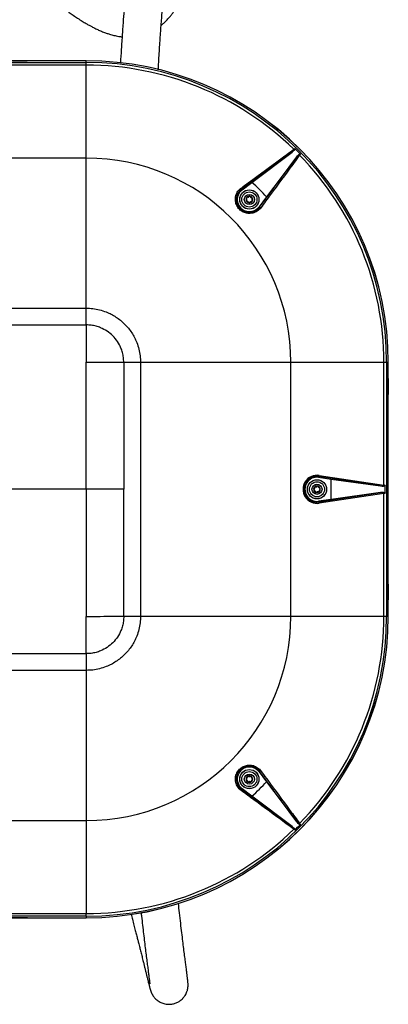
# Model space of a CAD drawing. Header units: millimetres. Extents: x 1141 to 9683, y 1625 to 6203.
# Tile 52 of 118: x 3850 to 4155, y 4962 to 5777. Entities that reach past the tile are written whole.
import ezdxf

# ---------------------------------------------------------------- set-up
doc = ezdxf.new("R2010")
doc.units = ezdxf.units.MM
doc.header["$LTSCALE"] = 25

msp = doc.modelspace()

# ---------------------------------------------------------------- linework, layer by layer
at = {"color": 7, "linetype": 'Continuous', "lineweight": 25}
for p, q in [((3905.31, 5742.65), (3545.31, 5742.65)), ((3545.31, 5741.31), (3905.31, 5741.31)), ((3844.31, 5742.69), (3856.32, 5742.69)), ((3856.32, 5742.65), (3856.32, 5742.69)), ((3856.32, 5742.69), (3856.33, 5742.66)), ((3878.79, 5742.69), (3856.32, 5742.69)), ((3856.33, 5742.66), (3856.33, 5742.65)), ((3878.78, 5742.66), (3856.33, 5742.66)), ((3878.79, 5742.69), (3878.78, 5742.66)), ((3878.78, 5742.65), (3878.78, 5742.66)), ((3878.79, 5742.69), (3878.79, 5742.65)), ((3891.83, 5742.69), (3878.79, 5742.69)), ((3891.83, 5742.65), (3891.83, 5742.69)), ((3891.84, 5742.66), (3891.83, 5742.69)), ((3891.84, 5742.69), (3891.83, 5742.69)), ((3891.84, 5742.66), (3891.84, 5742.69)), ((3905.31, 5742.69), (3891.84, 5742.69)), ((3891.84, 5742.66), (3891.84, 5742.65)), ((3905.31, 5742.66), (3891.84, 5742.66)), ((3891.84, 5742.66), (3891.84, 5742.66)), ((3905.31, 5742.66), (3905.31, 5742.69)), ((3905.31, 5742.66), (3905.31, 5742.65)), ((3905.31, 5741.31), (3905.31, 5742.65)), ((3905.31, 5739.1), (3905.31, 5741.31)), ((3905.31, 5739.1), (3728.69, 5739.1)), ((3905.31, 5662.24), (3905.31, 5739.1)), ((4075.17, 5667.09), (4033.54, 5636.43)), ((4042.1, 5642.17), (4075.17, 5667.09)), ((3905.31, 5662.24), (3545.31, 5662.24)), ((4048.39, 5621.58), (4079.05, 5663.22)), ((4079.05, 5663.22), (4054.12, 5630.14)), ((4033.54, 5636.43), (4033.9, 5635.95)), ((4033.9, 5635.95), (4042.1, 5642.17)), ((4054.12, 5630.14), (4047.91, 5621.94)), ((4048.39, 5621.58), (4047.91, 5621.94)), ((3545.31, 5538.1), (3905.31, 5538.1)), ((3905.31, 5524.27), (3905.31, 5538.1)), ((3725.31, 5524.27), (3905.31, 5524.27)), ((3936.23, 5493.35), (3936.23, 5388.35)), ((3936.23, 5493.35), (3950.06, 5493.35)), ((3950.06, 5493.35), (3950.06, 5283.35)), ((4074.2, 5283.35), (4074.2, 5493.35)), ((4074.2, 5493.35), (4151.06, 5493.35)), ((4151.06, 5391.73), (4151.06, 5493.35)), ((4151.06, 5493.35), (4153.27, 5493.35)), ((4153.27, 5493.35), (4153.27, 5283.35)), ((4153.27, 5493.35), (4154.61, 5493.35)), ((4154.61, 5283.35), (4154.61, 5493.35)), ((4154.62, 5493.35), (4154.61, 5493.35)), ((4154.62, 5479.88), (4154.62, 5493.35)), ((4154.62, 5493.35), (4154.64, 5493.35)), ((4154.64, 5479.88), (4154.64, 5493.35)), ((4154.61, 5479.88), (4154.62, 5479.88)), ((4154.64, 5479.88), (4154.61, 5479.88)), ((4154.62, 5479.88), (4154.62, 5479.88)), ((4154.64, 5479.88), (4154.62, 5479.88)), ((4154.62, 5479.88), (4154.64, 5479.88)), ((4154.64, 5479.88), (4154.64, 5479.88)), ((4154.64, 5479.88), (4154.64, 5466.83)), ((4154.61, 5466.83), (4154.64, 5466.83)), ((4154.62, 5466.82), (4154.61, 5466.82)), ((4154.62, 5466.82), (4154.64, 5466.83)), ((4154.62, 5394.88), (4154.62, 5466.82)), ((4154.64, 5394.88), (4154.64, 5466.83)), ((4097.23, 5398.86), (4097.15, 5398.26)), ((4097.15, 5398.26), (4107.44, 5396.84)), ((4148.31, 5391.1), (4097.23, 5398.86)), ((4097.63, 5399.84), (4151.06, 5391.73)), ((4107.44, 5396.84), (4148.31, 5391.1)), ((4107.44, 5379.86), (4107.44, 5396.84)), ((4152.07, 5385.08), (4152.07, 5391.62)), ((4154.61, 5394.88), (4154.62, 5394.88)), ((4154.64, 5394.88), (4154.61, 5394.88)), ((4154.64, 5394.88), (4154.62, 5394.88)), ((4154.64, 5381.83), (4154.64, 5394.88)), ((3936.23, 5283.35), (3936.23, 5388.35)), ((4097.23, 5377.85), (4148.31, 5385.61)), ((4151.06, 5384.97), (4097.63, 5376.86)), ((4148.31, 5385.61), (4107.44, 5379.86)), ((4151.06, 5283.35), (4151.06, 5384.97)), ((4154.61, 5381.83), (4154.64, 5381.83)), ((4154.62, 5381.82), (4154.61, 5381.82)), ((4154.62, 5381.82), (4154.64, 5381.83)), ((4154.62, 5309.88), (4154.62, 5381.82)), ((4154.64, 5309.88), (4154.64, 5381.83)), ((4107.44, 5379.86), (4097.15, 5378.45)), ((4097.23, 5377.85), (4097.15, 5378.45)), ((4154.61, 5309.88), (4154.62, 5309.88)), ((4154.64, 5309.88), (4154.61, 5309.88)), ((4154.64, 5309.88), (4154.62, 5309.88)), ((4154.64, 5309.88), (4154.64, 5296.83)), ((4154.61, 5296.83), (4154.64, 5296.83)), ((4154.62, 5296.82), (4154.61, 5296.82)), ((4154.62, 5296.82), (4154.64, 5296.83)), ((4154.62, 5296.82), (4154.62, 5296.82)), ((4154.62, 5283.35), (4154.62, 5296.82)), ((4154.62, 5296.82), (4154.64, 5296.82)), ((4154.64, 5296.82), (4154.64, 5296.83)), ((4154.64, 5283.35), (4154.64, 5296.82)), ((3936.23, 5283.35), (3950.06, 5283.35)), ((4074.2, 5283.35), (4151.06, 5283.35)), ((4151.06, 5283.35), (4153.27, 5283.35)), ((4153.27, 5283.35), (4154.61, 5283.35)), ((4154.62, 5283.35), (4154.61, 5283.35)), ((4154.62, 5283.35), (4154.64, 5283.35)), ((3725.31, 5252.44), (3905.31, 5252.44)), ((3905.31, 5252.44), (3905.31, 5238.6)), ((3905.31, 5238.6), (3725.31, 5238.6)), ((4048.39, 5155.13), (4047.91, 5154.76)), ((4047.91, 5154.76), (4054.12, 5146.57)), ((4079.05, 5113.49), (4048.39, 5155.13)), ((4054.12, 5146.57), (4079.05, 5113.49)), ((4033.54, 5140.28), (4033.9, 5140.75)), ((4033.54, 5140.28), (4075.17, 5109.61)), ((4042.1, 5134.54), (4033.9, 5140.75)), ((4075.17, 5109.61), (4042.1, 5134.54)), ((3725.31, 5114.46), (3905.31, 5114.46)), ((3905.31, 5114.46), (3905.31, 5037.6)), ((3545.31, 5034.05), (3905.31, 5034.05)), ((3905.31, 5035.39), (3725.31, 5035.39)), ((3728.69, 5037.6), (3905.31, 5037.6)), ((3856.83, 5034.02), (3843.79, 5034.02)), ((3856.83, 5034.02), (3856.84, 5034.05)), ((3856.83, 5034.02), (3856.83, 5034.05)), ((3856.83, 5034.02), (3878.79, 5034.02)), ((3856.84, 5034.05), (3878.78, 5034.05)), ((3856.84, 5034.05), (3856.84, 5034.05)), ((3878.78, 5034.05), (3878.79, 5034.02)), ((3878.78, 5034.05), (3878.78, 5034.05)), ((3878.79, 5034.05), (3878.79, 5034.02)), ((3878.79, 5034.02), (3891.83, 5034.02)), ((3891.83, 5034.02), (3891.83, 5034.05)), ((3891.83, 5034.02), (3891.84, 5034.04)), ((3891.83, 5034.02), (3891.84, 5034.02)), ((3891.84, 5034.05), (3891.84, 5034.05)), ((3891.84, 5034.04), (3891.84, 5034.05)), ((3891.84, 5034.05), (3905.31, 5034.05)), ((3891.84, 5034.04), (3891.84, 5034.02)), ((3891.84, 5034.02), (3905.31, 5034.02)), ((3905.31, 5035.39), (3905.31, 5037.6)), ((3905.31, 5035.39), (3905.31, 5034.05)), ((3905.31, 5034.05), (3905.31, 5034.02)), ((3905.31, 5034.05), (3905.31, 5034.05))]:
    msp.add_line(p, q, dxfattribs=at)
for centre, radius in [((4039.94, 5627.98), 7.94), ((4039.94, 5627.98), 7.89), ((4039.94, 5627.98), 6.25), ((4039.94, 5627.98), 4.17), ((4095.78, 5388.35), 7.94), ((4095.78, 5388.35), 7.89), ((4095.78, 5388.35), 6.25), ((4095.78, 5388.35), 4.17), ((4039.94, 5148.72), 7.94), ((4039.94, 5148.72), 7.89), ((4039.94, 5148.72), 6.25), ((4039.94, 5148.72), 4.17)]:
    msp.add_circle(centre, radius, dxfattribs=at)
for centre, radius, start, end in [((3905.31, 5493.35), 249.33, 0, 90), ((3905.31, 5493.35), 249.31, 0, 90), ((3905.31, 5493.35), 249.3, 0, 90), ((3905.31, 5493.35), 247.96, 0, 90), ((3905.31, 5493.35), 245.75, 45.78685, 90), ((4074.63, 5667.85), 2.63, 19.44393, 38.60691), ((3905.31, 5493.35), 246.76, 44.24094, 45.75906), ((3905.31, 5493.35), 168.89, 0, 90), ((4079.81, 5662.67), 2.63, 51.39309, 70.55607), ((3905.31, 5493.35), 245.75, 0, 44.21315), ((4039.94, 5627.98), 10, 127.16926, 322.83074), ((4032.16, 5636.42), 1.38, 0.39324, 46.52371), ((3905.31, 5493.35), 202.13, 42.58833, 47.41167), ((4039.94, 5627.98), 2.76, 143.31178, 203.31178), ((4039.94, 5627.98), 2.76, 203.31178, 263.31178), ((4039.94, 5627.98), 2.76, 83.31178, 143.31178), ((4039.94, 5627.98), 2.76, 263.31178, 323.31178), ((4039.94, 5627.98), 2.76, 23.31178, 83.31178), ((4039.94, 5627.98), 2.76, 323.31178, 23.31178), ((4048.38, 5620.2), 1.38, 43.47629, 89.60676), ((4095.78, 5388.35), 10, 82.16926, 277.83074), ((4096.28, 5399.81), 1.35, 314.84519, 1.40957), ((4095.78, 5388.35), 2.76, 130.86263, 190.86263), ((4095.78, 5388.35), 2.76, 70.86263, 130.86263), ((4095.78, 5388.35), 2.76, 10.86263, 70.86263), ((4148.46, 5392.02), 2.62, 334.38139, 353.56054), ((4095.78, 5388.35), 2.76, 190.86263, 250.86263), ((4095.78, 5388.35), 2.76, 250.86263, 310.86263), ((4095.78, 5388.35), 2.76, 310.86263, 10.86263), ((4148.46, 5384.68), 2.62, 6.43946, 25.61861), ((4096.28, 5376.89), 1.35, 358.59043, 45.15481), ((3905.31, 5283.35), 168.89, 270, 0), ((3905.31, 5283.35), 247.96, 270, 0), ((3905.31, 5283.35), 249.3, 270, 0), ((3905.31, 5283.35), 249.31, 270, 0), ((3905.31, 5283.35), 249.33, 270, 0), ((3905.31, 5283.35), 245.75, 315.78685, 0), ((4039.94, 5148.72), 10, 37.16926, 232.83074), ((4048.38, 5156.5), 1.38, 270.39324, 316.52371), ((4039.94, 5148.72), 2.76, 120, 180), ((4039.94, 5148.72), 2.76, 180, 240), ((4039.94, 5148.72), 2.76, 60, 120), ((4039.94, 5148.72), 2.76, 240, 300), ((4039.94, 5148.72), 2.76, 0, 60), ((4039.94, 5148.72), 2.76, 300, 0), ((3905.31, 5283.35), 202.13, 312.58833, 317.41167), ((4032.16, 5140.29), 1.38, 313.47629, 359.60676), ((3905.31, 5283.35), 245.75, 270, 314.21315), ((4074.63, 5108.85), 2.63, 321.39309, 340.55607), ((3905.31, 5283.35), 246.76, 314.24094, 315.75906), ((4079.81, 5114.04), 2.63, 289.44393, 308.60691)]:
    msp.add_arc(centre, radius, start, end, dxfattribs=at)
for centre, major_axis, ratio, start_param, end_param in [((4095.88, 5388.35), (11.62, 0), 0.9999, 1.420094, 4.863091), ((4148.23, 5392.12), (4.85, -0.73), 0.203695, 4.757938, 5.304151), ((4150.28, 5391.7), (3, -0.28), 0.034973, 0.933232, 1.309852), ((4148.23, 5384.58), (4.85, 0.73), 0.203695, 0.979034, 1.525248), ((4150.28, 5385), (3, 0.28), 0.034973, 4.973333, 5.349953)]:
    msp.add_ellipse(centre, major_axis=major_axis, ratio=ratio, start_param=start_param, end_param=end_param, dxfattribs=at)
for points, knots in [([(3597.83, 6157.23), (3597.88, 6157.18), (3598.84, 6155.95), (3600.96, 6153.12), (3604.11, 6148.88), (3607.37, 6144.39), (3610.55, 6139.97), (3613.78, 6135.44), (3617.16, 6130.65), (3621, 6125.17), (3624.9, 6119.58), (3628.78, 6113.99), (3632.55, 6108.54), (3636.63, 6102.63), (3641.03, 6096.25), (3645.74, 6089.41), (3650.61, 6082.31), (3655.57, 6075.1), (3660.36, 6068.13), (3664.87, 6061.58), (3668.89, 6055.75), (3672.39, 6050.67), (3675.29, 6046.47), (3677.6, 6043.13), (3679.39, 6040.55), (3680.95, 6038.31), (3682.49, 6036.08), (3684.2, 6033.61), (3686.09, 6030.89), (3688.82, 6026.97), (3692.54, 6021.64), (3697.39, 6014.69), (3702.81, 6006.97), (3708.8, 5998.47), (3715.36, 5989.21), (3722.55, 5979.15), (3730.33, 5968.32), (3738.68, 5956.81), (3747.58, 5944.67), (3756.95, 5932.06), (3766.77, 5919.03), (3777.01, 5905.66), (3787.71, 5891.96), (3796.72, 5880.7), (3803.75, 5872.08), (3808.47, 5866.36), (3812.72, 5861.28), (3816.43, 5856.9), (3819.59, 5853.21), (3822.27, 5850.1), (3825.27, 5846.65), (3829.02, 5842.39), (3833.87, 5836.97), (3839.3, 5831.01), (3845.12, 5824.79), (3851.12, 5818.55), (3857.23, 5812.39), (3863.43, 5806.37), (3869.56, 5800.65), (3875.38, 5795.46), (3880.38, 5791.21), (3884.56, 5787.82), (3888.03, 5785.11), (3891.33, 5782.63), (3894.68, 5780.22), (3898.21, 5777.8), (3901.75, 5775.52), (3904.87, 5773.63), (3907.51, 5772.13), (3909.92, 5770.82), (3912.58, 5769.46), (3915.58, 5768.06), (3918.69, 5766.74), (3921.69, 5765.61), (3924.77, 5764.59), (3928.2, 5763.65), (3931.69, 5762.88), (3933.93, 5762.64), (3934.85, 5762.54)], [0, 0, 0, 0, 0.000848, 0.019027, 0.036365, 0.052882, 0.068778, 0.082233, 0.096945, 0.112918, 0.13016, 0.143502, 0.157524, 0.172232, 0.187631, 0.203726, 0.220415, 0.236193, 0.251927, 0.265955, 0.27827, 0.288865, 0.297737, 0.304304, 0.309442, 0.313543, 0.318023, 0.32301, 0.3285, 0.334466, 0.346629, 0.360375, 0.375701, 0.39214, 0.410062, 0.429453, 0.450256, 0.472268, 0.49544, 0.519739, 0.544608, 0.570485, 0.597332, 0.625111, 0.637863, 0.649801, 0.660369, 0.669581, 0.677449, 0.683982, 0.68963, 0.699925, 0.712058, 0.726008, 0.740885, 0.756166, 0.771868, 0.788011, 0.80461, 0.820559, 0.835125, 0.845779, 0.855539, 0.864582, 0.87417, 0.884559, 0.895589, 0.90574, 0.912848, 0.919834, 0.927972, 0.93733, 0.947675, 0.957368, 0.966104, 0.977574, 0.990792, 1, 1, 1, 1]), ([(3967.1, 5771.91), (3967.14, 5771.95), (3967.56, 5772.28), (3968.3, 5772.93), (3969.46, 5773.97), (3970.7, 5775.16), (3972.06, 5776.56), (3973.43, 5778.08), (3974.85, 5779.76), (3976.31, 5781.63), (3977.79, 5783.66), (3979.18, 5785.72), (3980.42, 5787.68), (3981.87, 5790.12), (3983.49, 5793.04), (3985.28, 5796.6), (3986.93, 5800.19), (3988.47, 5803.81), (3990.44, 5808.82), (3992.65, 5815.11), (3994.99, 5822.66), (3997.03, 5830.06), (3998.61, 5836.33), (3999.82, 5841.5), (4000.76, 5845.64), (4001.66, 5849.79), (4002.55, 5854.04), (4003.46, 5858.49), (4004.37, 5863.13), (4005.32, 5868.07), (4006.28, 5873.31), (4007.25, 5878.83), (4008.19, 5884.46), (4009.1, 5890.19), (4010.31, 5898.35), (4011.63, 5908.48), (4012.86, 5919.97), (4013.69, 5930.49), (4014.07, 5938.06), (4014.21, 5943.24), (4014.25, 5946.37), (4014.26, 5949.3), (4014.22, 5951.98), (4014.15, 5954.43), (4014.06, 5956.62), (4013.95, 5958.58), (4013.83, 5960.33), (4013.7, 5961.93), (4013.56, 5963.37), (4013.4, 5964.82), (4013.21, 5966.33), (4012.97, 5967.96), (4012.69, 5969.64), (4012.38, 5971.23), (4012.04, 5972.77), (4011.64, 5974.33), (4011.16, 5976.01), (4010.62, 5977.59), (4010.07, 5979.02), (4009.53, 5980.24), (4008.95, 5981.42), (4008.33, 5982.55), (4007.67, 5983.61), (4007.04, 5984.51), (4006.47, 5985.26), (4005.94, 5985.9), (4005.3, 5986.63), (4004.47, 5987.46), (4003.46, 5988.37), (4002.25, 5989.3), (4000.92, 5990.16), (3999.63, 5990.84), (3998.47, 5991.36), (3997.48, 5991.73), (3996.68, 5991.97), (3995.97, 5992.16), (3995.24, 5992.33), (3994.35, 5992.5), (3993.26, 5992.64), (3992, 5992.71), (3990.59, 5992.7), (3989.07, 5992.56), (3987.68, 5992.31), (3986.39, 5991.99), (3985.21, 5991.6), (3984.2, 5991.21), (3983.38, 5990.84), (3982.74, 5990.51), (3982.25, 5990.25), (3981.8, 5989.99), (3981.17, 5989.61), (3980.35, 5989.07), (3979.38, 5988.35), (3978.4, 5987.54), (3977.46, 5986.67), (3976.57, 5985.76), (3975.5, 5984.57), (3974.36, 5983.14), (3973.14, 5981.41), (3972.02, 5979.63), (3970.92, 5977.71), (3969.85, 5975.67), (3968.75, 5973.37), (3967.68, 5970.96), (3966.65, 5968.45), (3965.71, 5965.99), (3964.81, 5963.49), (3963.91, 5960.88), (3962.93, 5957.88), (3961.88, 5954.47), (3960.75, 5950.57), (3959.54, 5946.16), (3958.26, 5941.17), (3956.9, 5935.53), (3955.47, 5929.2), (3954.15, 5922.94), (3952.96, 5916.95), (3951.92, 5911.45), (3950.87, 5905.67), (3949.86, 5899.78), (3948.91, 5894), (3948.03, 5888.45), (3947.23, 5883.18), (3946.51, 5878.22), (3945.84, 5873.53), (3945.24, 5869.15), (3944.7, 5865.09), (3944.22, 5861.37), (3943.8, 5858.03), (3943.47, 5855.36), (3943.21, 5853.3), (3943.03, 5851.79), (3942.87, 5850.46), (3942.73, 5849.29), (3942.61, 5848.25), (3942.48, 5847.14), (3942.3, 5845.55), (3942.03, 5843.24), (3941.67, 5840.08), (3941.24, 5836.18), (3940.64, 5830.58), (3939.9, 5823.35), (3939.04, 5814.58), (3938.2, 5805.5), (3937.39, 5796.18), (3936.61, 5786.61), (3935.81, 5776.17), (3934.99, 5764.75), (3934.2, 5752.82), (3933.71, 5744.68), (3933.49, 5740.88)], [0, 0, 0, 0, 0.0002368, 0.0020869, 0.003981, 0.0065286, 0.0091638, 0.0121354, 0.0151715, 0.0185775, 0.022324, 0.0259509, 0.0293158, 0.0324112, 0.0383596, 0.0442915, 0.0503133, 0.0563163, 0.0622155, 0.0749675, 0.0873418, 0.0995241, 0.1114713, 0.118606, 0.1256318, 0.1327129, 0.1402241, 0.1481809, 0.1565886, 0.1654512, 0.17573, 0.1865684, 0.1979707, 0.2099408, 0.2224805, 0.251015, 0.279493, 0.3078607, 0.336067, 0.3465462, 0.356962, 0.3669662, 0.3764608, 0.3854442, 0.3939149, 0.4014313, 0.4084909, 0.4150935, 0.4212392, 0.4269283, 0.4338736, 0.4411836, 0.4488587, 0.4568971, 0.463582, 0.4708267, 0.4786343, 0.4870017, 0.4930744, 0.4992183, 0.5050288, 0.510494, 0.5156151, 0.5203936, 0.5234194, 0.5263061, 0.5294058, 0.5328648, 0.5366821, 0.5408557, 0.5453193, 0.5492939, 0.5526867, 0.5555003, 0.5577374, 0.5591242, 0.5607403, 0.5627842, 0.5652531, 0.5682071, 0.5715962, 0.5754136, 0.5795265, 0.5833132, 0.586639, 0.589504, 0.5919035, 0.5938447, 0.5954137, 0.5970631, 0.5988587, 0.6028095, 0.6073191, 0.6118144, 0.6165925, 0.621494, 0.6265175, 0.6357838, 0.6449457, 0.653677, 0.6619831, 0.6721783, 0.6821095, 0.6918502, 0.7014012, 0.7107771, 0.718559, 0.7270298, 0.7361714, 0.7459633, 0.7563828, 0.7674048, 0.7790018, 0.7911441, 0.8037992, 0.8169326, 0.8257735, 0.8347932, 0.8439549, 0.8526956, 0.8608031, 0.8682961, 0.8749842, 0.8811278, 0.8867408, 0.8918362, 0.8964255, 0.9005195, 0.9041275, 0.9072578, 0.9090138, 0.9105786, 0.9119539, 0.9131407, 0.9141403, 0.9151431, 0.9164954, 0.9189331, 0.922033, 0.925785, 0.930177, 0.9378156, 0.9455196, 0.9531158, 0.9606096, 0.9680067, 0.9753132, 0.9839708, 0.9925204, 1, 1, 1, 1]), ([(3964.73, 5735.33), (3964.84, 5737.38), (3965.24, 5744.45), (3965.94, 5755.57), (3966.84, 5768.73), (3967.76, 5780.98), (3968.69, 5792.49), (3969.61, 5803.05), (3970.49, 5812.51), (3971.29, 5820.75), (3972.03, 5827.87), (3972.69, 5834), (3973.29, 5839.4), (3973.87, 5844.35), (3974.4, 5848.81), (3974.91, 5852.95), (3975.4, 5856.84), (3975.92, 5860.87), (3976.48, 5865.1), (3977.09, 5869.54), (3977.75, 5874.17), (3978.45, 5878.96), (3979.2, 5883.91), (3979.97, 5888.79), (3980.76, 5893.59), (3981.56, 5898.29), (3982.4, 5903.02), (3983.26, 5907.65), (3984.11, 5912.08), (3984.93, 5916.2), (3985.73, 5920.01), (3986.64, 5924.21), (3987.64, 5928.62), (3988.72, 5933.09), (3989.71, 5936.99), (3990.61, 5940.38), (3991.44, 5943.31), (3992.2, 5945.91), (3992.94, 5948.29), (3993.68, 5950.57), (3994.42, 5952.76), (3995.17, 5954.84), (3995.91, 5956.78), (3996.62, 5958.51), (3997.26, 5959.96), (3997.81, 5961.13), (3998.23, 5961.96), (3998.54, 5962.55), (3998.78, 5962.98), (3998.98, 5963.32), (3999.15, 5963.6), (3999.29, 5963.82), (3999.37, 5963.95), (3999.43, 5964.05), (3999.41, 5964.03), (3999.4, 5964.03)], [0, 0, 0, 0, 0.010579, 0.036609, 0.0609, 0.085222, 0.109527, 0.132691, 0.154283, 0.174243, 0.191517, 0.207239, 0.221363, 0.234387, 0.247805, 0.25887, 0.270254, 0.2823, 0.295501, 0.309887, 0.325198, 0.341709, 0.359452, 0.378459, 0.396528, 0.415659, 0.435879, 0.457052, 0.477974, 0.498377, 0.518239, 0.537537, 0.567187, 0.595253, 0.62166, 0.646338, 0.669223, 0.690144, 0.711459, 0.733601, 0.756582, 0.780801, 0.80591, 0.831285, 0.85515, 0.877362, 0.897883, 0.910736, 0.92304, 0.936123, 0.950197, 0.96527, 0.98135, 0.998445, 1, 1, 1, 1]), ([(4033.11, 5637.42), (4033.63, 5637.8), (4036.22, 5639.71), (4047.12, 5647.73), (4061.13, 5658.04), (4073.05, 5666.82), (4076.68, 5669.49)], [0, 0, 0, 0, 0.035726, 0.178629, 0.750241, 1, 1, 1, 1]), ([(4077.1, 5668.73), (4076.98, 5668.61), (4076.37, 5668.02), (4075.7, 5667.5), (4075.17, 5667.09)], [0, 0, 0, 0, 0.210133, 1, 1, 1, 1]), ([(4076.68, 5669.49), (4076.87, 5669.65), (4077.15, 5669.88), (4077.4, 5670.08), (4077.47, 5670.13)], [0, 0, 0, 0, 0.698805, 1, 1, 1, 1]), ([(4077.47, 5670.13), (4077.51, 5670.09), (4077.59, 5669.99), (4077.65, 5669.77), (4077.63, 5669.5), (4077.46, 5669.12), (4077.25, 5668.89), (4077.1, 5668.73)], [0, 0, 0, 0, 0.110302, 0.230823, 0.418784, 0.604867, 1, 1, 1, 1]), ([(3905.31, 5538.1), (3905.31, 5541.31), (3905.31, 5548.1), (3905.31, 5558.71), (3905.31, 5570.12), (3905.31, 5582.02), (3905.31, 5593.34), (3905.31, 5603.79), (3905.31, 5613.14), (3905.31, 5621.96), (3905.31, 5630.06), (3905.31, 5637.32), (3905.31, 5643.63), (3905.31, 5648.92), (3905.31, 5653.19), (3905.31, 5656.48), (3905.31, 5658.95), (3905.31, 5660.77), (3905.31, 5661.79), (3905.31, 5662.24)], [0, 0, 0, 0, 0.076775, 0.162286, 0.25463, 0.351294, 0.449321, 0.528012, 0.603964, 0.67562, 0.741475, 0.800473, 0.85173, 0.894602, 0.929062, 0.955524, 0.974908, 0.989021, 1, 1, 1, 1]), ([(4081.45, 5664.72), (4081.07, 5664.2), (4079.16, 5661.61), (4071.14, 5650.71), (4060.83, 5636.71), (4052.05, 5624.78), (4049.38, 5621.15)], [0, 0, 0, 0, 0.035726, 0.178629, 0.750241, 1, 1, 1, 1]), ([(4079.05, 5663.22), (4079.46, 5663.74), (4079.98, 5664.41), (4080.56, 5665.02), (4080.69, 5665.15)], [0, 0, 0, 0, 0.7898673, 1, 1, 1, 1]), ([(4080.69, 5665.15), (4080.84, 5665.29), (4081.07, 5665.51), (4081.46, 5665.67), (4081.73, 5665.7), (4081.95, 5665.63), (4082.05, 5665.55), (4082.09, 5665.51)], [0, 0, 0, 0, 0.395133, 0.581216, 0.769177, 0.889698, 1, 1, 1, 1]), ([(4082.09, 5665.51), (4082.03, 5665.44), (4081.84, 5665.19), (4081.61, 5664.92), (4081.45, 5664.72)], [0, 0, 0, 0, 0.301195, 1, 1, 1, 1]), ([(4049.38, 5621.15), (4048.95, 5620.63), (4048.09, 5619.58), (4046.49, 5618.32), (4044.7, 5617.34), (4042.76, 5616.69), (4040.74, 5616.38), (4038.7, 5616.43), (4036.72, 5616.84), (4034.26, 5617.79), (4031.6, 5619.72), (4029.37, 5622.88), (4028.27, 5626.55), (4028.4, 5630.41), (4029.57, 5633.47), (4031.09, 5635.61), (4032.21, 5636.73), (4032.92, 5637.28), (4033.11, 5637.42)], [0, 0, 0, 0, 0.051518, 0.103036, 0.154576, 0.20611, 0.257248, 0.308377, 0.357969, 0.407553, 0.502576, 0.5951, 0.687558, 0.782262, 0.880451, 0.931308, 0.982165, 1, 1, 1, 1]), ([(4033.54, 5636.43), (4033.37, 5636.3), (4032.23, 5635.43), (4030.52, 5633.39), (4029.23, 5630.03), (4029.1, 5626.5), (4030.1, 5623.14), (4032.14, 5620.25), (4035.08, 5618.13), (4038.65, 5617.09), (4042.38, 5617.34), (4045.89, 5618.81), (4047.55, 5620.66), (4048.39, 5621.58)], [0, 0, 0, 0, 0.017909, 0.119743, 0.218331, 0.313235, 0.405663, 0.498, 0.592827, 0.691599, 0.793719, 0.896859, 1, 1, 1, 1]), ([(4037.51, 5627.41), (4037.47, 5627.37), (4037.4, 5627.29), (4037.36, 5627.13), (4037.37, 5626.99), (4037.4, 5626.92), (4037.41, 5626.89)], [0, 0, 0, 0, 0.293376, 0.58757, 0.871423, 1, 1, 1, 1]), ([(4037.41, 5626.89), (4037.42, 5626.87), (4037.46, 5626.8), (4037.55, 5626.7), (4037.69, 5626.62), (4037.8, 5626.61), (4037.86, 5626.6)], [0, 0, 0, 0, 0.146401, 0.416933, 0.690754, 1, 1, 1, 1]), ([(4037.51, 5627.41), (4037.6, 5627.53), (4037.78, 5627.76), (4037.91, 5628.2), (4037.9, 5628.63), (4037.8, 5628.93), (4037.72, 5629.07), (4037.7, 5629.1)], [0, 0, 0, 0, 0.246764, 0.494652, 0.719574, 0.941666, 1, 1, 1, 1]), ([(4037.73, 5629.63), (4037.72, 5629.61), (4037.67, 5629.54), (4037.63, 5629.41), (4037.63, 5629.25), (4037.68, 5629.15), (4037.7, 5629.1)], [0, 0, 0, 0, 0.146347, 0.41688, 0.6907, 1, 1, 1, 1]), ([(4038.23, 5629.81), (4038.18, 5629.82), (4038.07, 5629.83), (4037.91, 5629.79), (4037.8, 5629.71), (4037.75, 5629.65), (4037.73, 5629.63)], [0, 0, 0, 0, 0.293317, 0.587513, 0.871368, 1, 1, 1, 1]), ([(4039.22, 5625.59), (4039.16, 5625.73), (4039.06, 5626), (4038.74, 5626.33), (4038.36, 5626.54), (4038.06, 5626.6), (4037.89, 5626.6), (4037.86, 5626.6)], [0, 0, 0, 0, 0.246772, 0.494659, 0.71958, 0.941673, 1, 1, 1, 1]), ([(4038.23, 5629.81), (4038.38, 5629.79), (4038.67, 5629.74), (4039.11, 5629.85), (4039.48, 5630.08), (4039.69, 5630.31), (4039.77, 5630.45), (4039.79, 5630.48)], [0, 0, 0, 0, 0.246747, 0.494637, 0.719561, 0.941652, 1, 1, 1, 1]), ([(4040.26, 5630.72), (4040.23, 5630.72), (4040.16, 5630.73), (4040.03, 5630.7), (4039.88, 5630.61), (4039.82, 5630.53), (4039.79, 5630.48)], [0, 0, 0, 0, 0.146424, 0.416956, 0.690778, 1, 1, 1, 1]), ([(4041.65, 5626.16), (4041.51, 5626.18), (4041.21, 5626.23), (4040.77, 5626.11), (4040.4, 5625.89), (4040.2, 5625.66), (4040.11, 5625.52), (4040.09, 5625.49)], [0, 0, 0, 0, 0.246747, 0.494637, 0.719561, 0.941652, 1, 1, 1, 1]), ([(4040.67, 5630.38), (4040.65, 5630.43), (4040.61, 5630.53), (4040.49, 5630.64), (4040.36, 5630.7), (4040.29, 5630.72), (4040.26, 5630.72)], [0, 0, 0, 0, 0.293403, 0.587595, 0.871447, 1, 1, 1, 1]), ([(4040.67, 5630.38), (4040.72, 5630.24), (4040.83, 5629.96), (4041.15, 5629.64), (4041.53, 5629.43), (4041.83, 5629.37), (4041.99, 5629.36), (4042.03, 5629.36)], [0, 0, 0, 0, 0.246772, 0.494659, 0.71958, 0.941673, 1, 1, 1, 1]), ([(4041.65, 5626.16), (4041.71, 5626.15), (4041.81, 5626.13), (4041.97, 5626.18), (4042.09, 5626.26), (4042.14, 5626.32), (4042.15, 5626.34)], [0, 0, 0, 0, 0.293317, 0.587513, 0.871368, 1, 1, 1, 1]), ([(4042.38, 5628.55), (4042.28, 5628.44), (4042.1, 5628.21), (4041.98, 5627.77), (4041.99, 5627.33), (4042.08, 5627.04), (4042.16, 5626.9), (4042.18, 5626.87)], [0, 0, 0, 0, 0.246764, 0.494652, 0.719574, 0.941666, 1, 1, 1, 1]), ([(4042.47, 5629.07), (4042.46, 5629.1), (4042.43, 5629.17), (4042.33, 5629.27), (4042.19, 5629.35), (4042.08, 5629.36), (4042.03, 5629.36)], [0, 0, 0, 0, 0.146401, 0.416933, 0.690754, 1, 1, 1, 1]), ([(4042.15, 5626.34), (4042.17, 5626.36), (4042.21, 5626.43), (4042.25, 5626.55), (4042.25, 5626.72), (4042.2, 5626.81), (4042.18, 5626.87)], [0, 0, 0, 0, 0.146347, 0.41688, 0.6907, 1, 1, 1, 1]), ([(4042.38, 5628.55), (4042.41, 5628.59), (4042.48, 5628.68), (4042.52, 5628.84), (4042.51, 5628.98), (4042.48, 5629.05), (4042.47, 5629.07)], [0, 0, 0, 0, 0.293376, 0.58757, 0.871423, 1, 1, 1, 1]), ([(4039.22, 5625.59), (4039.24, 5625.54), (4039.28, 5625.44), (4039.4, 5625.32), (4039.52, 5625.26), (4039.6, 5625.25), (4039.62, 5625.25)], [0, 0, 0, 0, 0.293403, 0.587595, 0.871447, 1, 1, 1, 1]), ([(4039.62, 5625.25), (4039.65, 5625.24), (4039.73, 5625.24), (4039.86, 5625.27), (4040, 5625.35), (4040.06, 5625.44), (4040.09, 5625.49)], [0, 0, 0, 0, 0.146424, 0.416956, 0.690778, 1, 1, 1, 1]), ([(3905.31, 5538.1), (3907.11, 5538.04), (3910.79, 5537.91), (3916.33, 5536.84), (3921.4, 5535.22), (3925.92, 5533.16), (3929.86, 5530.86), (3933.57, 5528.15), (3937.01, 5525.05), (3940.11, 5521.62), (3942.82, 5517.9), (3945.12, 5513.96), (3947.18, 5509.44), (3948.8, 5504.37), (3949.87, 5498.83), (3950, 5495.15), (3950.06, 5493.35)], [0, 0, 0, 0, 0.076805, 0.156939, 0.239951, 0.303775, 0.368607, 0.434128, 0.5, 0.565872, 0.631393, 0.696225, 0.760049, 0.843061, 0.923195, 1, 1, 1, 1]), ([(3905.31, 5524.27), (3905.31, 5523.24), (3905.31, 5520.15), (3905.31, 5509.85), (3905.31, 5500.6), (3905.31, 5493.41)], [0, 0, 0, 0, 0.100198, 0.301774, 1, 1, 1, 1]), ([(3936.23, 5493.35), (3936.18, 5494.7), (3936.08, 5497.4), (3935.25, 5501.38), (3933.74, 5505.86), (3931.18, 5510.64), (3927.31, 5515.35), (3922.6, 5519.22), (3917.81, 5521.78), (3913.33, 5523.29), (3909.36, 5524.12), (3906.66, 5524.22), (3905.31, 5524.27)], [0, 0, 0, 0, 0.0833638, 0.1667514, 0.2501159, 0.3750579, 0.5, 0.6249421, 0.7498841, 0.8332486, 0.9166362, 1, 1, 1, 1]), ([(3905.31, 5388.35), (3905.31, 5393.84), (3905.31, 5404.52), (3905.31, 5420.09), (3905.31, 5434.77), (3905.31, 5448.5), (3905.31, 5461.23), (3905.31, 5472.93), (3905.31, 5483.54), (3905.31, 5490.25), (3905.31, 5493.41)], [0, 0, 0, 0, 0.156557, 0.304975, 0.444814, 0.575636, 0.697004, 0.808479, 0.909624, 1, 1, 1, 1]), ([(3905.31, 5493.41), (3912.99, 5493.41), (3923.31, 5493.4), (3933.59, 5493.36), (3936.23, 5493.35)], [0, 0, 0, 0, 0.743568, 1, 1, 1, 1]), ([(3950.06, 5493.35), (3953.27, 5493.35), (3960.06, 5493.35), (3970.67, 5493.35), (3982.08, 5493.35), (3993.98, 5493.35), (4005.3, 5493.35), (4015.75, 5493.35), (4025.1, 5493.35), (4033.91, 5493.35), (4042.02, 5493.35), (4049.28, 5493.35), (4055.58, 5493.35), (4060.88, 5493.35), (4065.14, 5493.35), (4068.44, 5493.35), (4070.9, 5493.35), (4072.73, 5493.35), (4073.75, 5493.35), (4074.2, 5493.35)], [0, 0, 0, 0, 0.076775, 0.162286, 0.25463, 0.351294, 0.449321, 0.528012, 0.603964, 0.67562, 0.741475, 0.800473, 0.85173, 0.894602, 0.929062, 0.955524, 0.974908, 0.989021, 1, 1, 1, 1]), ([(4097.23, 5398.86), (4096.59, 5398.92), (4094.71, 5399.1), (4092.2, 5398.55), (4089.97, 5397.41), (4087.98, 5395.92), (4086.06, 5393.47), (4084.92, 5389.99), (4084.98, 5386.42), (4086.16, 5383.12), (4088.32, 5380.37), (4091.29, 5378.44), (4094.42, 5377.61), (4096.42, 5377.78), (4097.23, 5377.85)], [0, 0, 0, 0, 0.053797, 0.157572, 0.209479, 0.261376, 0.361902, 0.458277, 0.551263, 0.643028, 0.736052, 0.832238, 0.932304, 1, 1, 1, 1]), ([(4093.28, 5388.32), (4093.4, 5388.42), (4093.63, 5388.6), (4093.85, 5389), (4093.93, 5389.43), (4093.9, 5389.73), (4093.85, 5389.89), (4093.84, 5389.93)], [0, 0, 0, 0, 0.2467645, 0.4946521, 0.7195743, 0.9416664, 1, 1, 1, 1]), ([(4093.98, 5390.44), (4093.96, 5390.42), (4093.9, 5390.36), (4093.84, 5390.25), (4093.8, 5390.09), (4093.83, 5389.98), (4093.84, 5389.93)], [0, 0, 0, 0, 0.146347, 0.41688, 0.6907, 1, 1, 1, 1]), ([(4094.51, 5390.5), (4094.46, 5390.52), (4094.36, 5390.56), (4094.19, 5390.55), (4094.06, 5390.5), (4094, 5390.45), (4093.98, 5390.44)], [0, 0, 0, 0, 0.293317, 0.587513, 0.871368, 1, 1, 1, 1]), ([(4094.51, 5390.5), (4094.65, 5390.45), (4094.92, 5390.34), (4095.38, 5390.36), (4095.79, 5390.5), (4096.04, 5390.68), (4096.15, 5390.8), (4096.17, 5390.82)], [0, 0, 0, 0, 0.246747, 0.494637, 0.719561, 0.941652, 1, 1, 1, 1]), ([(4096.69, 5390.96), (4096.66, 5390.96), (4096.58, 5390.99), (4096.45, 5390.98), (4096.3, 5390.93), (4096.22, 5390.86), (4096.17, 5390.82)], [0, 0, 0, 0, 0.146424, 0.416956, 0.690778, 1, 1, 1, 1]), ([(4097.01, 5390.53), (4097, 5390.59), (4096.98, 5390.69), (4096.89, 5390.83), (4096.78, 5390.92), (4096.71, 5390.95), (4096.69, 5390.96)], [0, 0, 0, 0, 0.293403, 0.587595, 0.871447, 1, 1, 1, 1]), ([(4097.01, 5390.53), (4097.03, 5390.39), (4097.08, 5390.1), (4097.32, 5389.71), (4097.64, 5389.42), (4097.92, 5389.3), (4098.09, 5389.26), (4098.12, 5389.25)], [0, 0, 0, 0, 0.246772, 0.494659, 0.71958, 0.941673, 1, 1, 1, 1]), ([(4152.07, 5391.62), (4152.07, 5391.56), (4152.05, 5391.44), (4151.94, 5391.24), (4151.74, 5391.07), (4151.35, 5390.91), (4151.03, 5390.9), (4150.82, 5390.89)], [0, 0, 0, 0, 0.106202, 0.22744, 0.416222, 0.603122, 1, 1, 1, 1]), ([(3905.31, 5388.35), (3902.3, 5388.35), (3895.93, 5388.35), (3885.87, 5388.35), (3874.8, 5388.35), (3862.75, 5388.35), (3849.75, 5388.35), (3835.84, 5388.35), (3820.49, 5388.35), (3803.7, 5388.35), (3785.43, 5388.35), (3766.2, 5388.35), (3746.06, 5388.35), (3732.32, 5388.35), (3725.31, 5388.35)], [0, 0, 0, 0, 0.0502064, 0.1061775, 0.1677469, 0.234748, 0.3070143, 0.384379, 0.4666752, 0.5626979, 0.6642638, 0.7711509, 0.883137, 1, 1, 1, 1]), ([(3905.31, 5388.35), (3905.31, 5382.87), (3905.31, 5372.19), (3905.31, 5356.61), (3905.31, 5341.94), (3905.31, 5328.21), (3905.31, 5315.47), (3905.31, 5303.78), (3905.31, 5293.17), (3905.31, 5286.46), (3905.31, 5283.3)], [0, 0, 0, 0, 0.156557, 0.304975, 0.444814, 0.575636, 0.697004, 0.808479, 0.909624, 1, 1, 1, 1]), ([(3936.23, 5388.35), (3935.59, 5388.35), (3934.09, 5388.35), (3931.44, 5388.35), (3928, 5388.35), (3923.63, 5388.35), (3918.34, 5388.35), (3912.11, 5388.35), (3907.67, 5388.35), (3905.31, 5388.35)], [0, 0, 0, 0, 0.062213, 0.146532, 0.258182, 0.396635, 0.569822, 0.771163, 1, 1, 1, 1]), ([(4093.28, 5388.32), (4093.24, 5388.29), (4093.16, 5388.22), (4093.08, 5388.07), (4093.06, 5387.94), (4093.07, 5387.86), (4093.08, 5387.83)], [0, 0, 0, 0, 0.293376, 0.58757, 0.871423, 1, 1, 1, 1]), ([(4093.08, 5387.83), (4093.08, 5387.81), (4093.1, 5387.73), (4093.17, 5387.61), (4093.29, 5387.5), (4093.4, 5387.47), (4093.45, 5387.45)], [0, 0, 0, 0, 0.146401, 0.416933, 0.690754, 1, 1, 1, 1]), ([(4094.56, 5386.17), (4094.54, 5386.32), (4094.49, 5386.61), (4094.25, 5387), (4093.93, 5387.28), (4093.64, 5387.41), (4093.48, 5387.45), (4093.45, 5387.45)], [0, 0, 0, 0, 0.246772, 0.494659, 0.71958, 0.941673, 1, 1, 1, 1]), ([(4094.56, 5386.17), (4094.57, 5386.12), (4094.59, 5386.01), (4094.68, 5385.87), (4094.79, 5385.79), (4094.86, 5385.76), (4094.88, 5385.75)], [0, 0, 0, 0, 0.293403, 0.587595, 0.871447, 1, 1, 1, 1]), ([(4094.88, 5385.75), (4094.91, 5385.74), (4094.98, 5385.72), (4095.12, 5385.72), (4095.27, 5385.77), (4095.35, 5385.84), (4095.4, 5385.88)], [0, 0, 0, 0, 0.146424, 0.416956, 0.690778, 1, 1, 1, 1]), ([(4097.06, 5386.2), (4096.92, 5386.26), (4096.65, 5386.36), (4096.19, 5386.35), (4095.78, 5386.21), (4095.53, 5386.03), (4095.42, 5385.91), (4095.4, 5385.88)], [0, 0, 0, 0, 0.246747, 0.494637, 0.719561, 0.941652, 1, 1, 1, 1]), ([(4097.06, 5386.2), (4097.11, 5386.18), (4097.21, 5386.14), (4097.38, 5386.15), (4097.51, 5386.2), (4097.57, 5386.25), (4097.59, 5386.27)], [0, 0, 0, 0, 0.293317, 0.587513, 0.871368, 1, 1, 1, 1]), ([(4097.59, 5386.27), (4097.61, 5386.29), (4097.66, 5386.34), (4097.73, 5386.46), (4097.76, 5386.62), (4097.74, 5386.72), (4097.73, 5386.78)], [0, 0, 0, 0, 0.146347, 0.41688, 0.6907, 1, 1, 1, 1]), ([(4098.29, 5388.38), (4098.17, 5388.29), (4097.94, 5388.11), (4097.72, 5387.7), (4097.64, 5387.28), (4097.67, 5386.97), (4097.72, 5386.81), (4097.73, 5386.78)], [0, 0, 0, 0, 0.246764, 0.494652, 0.719574, 0.941666, 1, 1, 1, 1]), ([(4098.49, 5388.87), (4098.48, 5388.9), (4098.47, 5388.98), (4098.4, 5389.09), (4098.28, 5389.2), (4098.17, 5389.23), (4098.12, 5389.25)], [0, 0, 0, 0, 0.146401, 0.416933, 0.690754, 1, 1, 1, 1]), ([(4098.29, 5388.38), (4098.33, 5388.42), (4098.41, 5388.49), (4098.49, 5388.63), (4098.51, 5388.77), (4098.49, 5388.85), (4098.49, 5388.87)], [0, 0, 0, 0, 0.293376, 0.58757, 0.871423, 1, 1, 1, 1]), ([(4150.82, 5385.81), (4151.03, 5385.8), (4151.35, 5385.79), (4151.74, 5385.64), (4151.94, 5385.46), (4152.05, 5385.26), (4152.07, 5385.14), (4152.07, 5385.08)], [0, 0, 0, 0, 0.396878, 0.583778, 0.77256, 0.893798, 1, 1, 1, 1]), ([(3905.31, 5283.3), (3912.99, 5283.3), (3923.31, 5283.3), (3933.59, 5283.34), (3936.23, 5283.35)], [0, 0, 0, 0, 0.743568, 1, 1, 1, 1]), ([(3936.23, 5283.35), (3936.18, 5282), (3936.08, 5279.31), (3935.25, 5275.33), (3933.74, 5270.85), (3931.18, 5266.07), (3927.31, 5261.35), (3922.6, 5257.48), (3917.81, 5254.92), (3913.34, 5253.41), (3909.36, 5252.58), (3906.66, 5252.49), (3905.31, 5252.44)], [0, 0, 0, 0, 0.083364, 0.166751, 0.250116, 0.375058, 0.5, 0.624942, 0.749884, 0.833249, 0.916636, 1, 1, 1, 1]), ([(3950.06, 5283.35), (3950, 5281.55), (3949.87, 5277.88), (3948.8, 5272.34), (3947.18, 5267.26), (3945.12, 5262.74), (3942.82, 5258.81), (3940.11, 5255.09), (3937.01, 5251.65), (3933.57, 5248.55), (3929.86, 5245.84), (3925.92, 5243.55), (3921.4, 5241.49), (3916.33, 5239.86), (3910.79, 5238.79), (3907.11, 5238.67), (3905.31, 5238.6)], [0, 0, 0, 0, 0.076805, 0.156939, 0.239951, 0.303775, 0.368607, 0.434128, 0.5, 0.565872, 0.631393, 0.696225, 0.760049, 0.843061, 0.923195, 1, 1, 1, 1]), ([(3905.31, 5252.44), (3905.31, 5253.46), (3905.31, 5256.55), (3905.31, 5266.85), (3905.31, 5276.11), (3905.31, 5283.3)], [0, 0, 0, 0, 0.100198, 0.301774, 1, 1, 1, 1]), ([(3950.06, 5283.35), (3953.27, 5283.35), (3960.06, 5283.35), (3970.67, 5283.35), (3982.08, 5283.35), (3993.98, 5283.35), (4005.3, 5283.35), (4015.75, 5283.35), (4025.1, 5283.35), (4033.91, 5283.35), (4042.02, 5283.35), (4049.28, 5283.35), (4055.58, 5283.35), (4060.88, 5283.35), (4065.14, 5283.35), (4068.44, 5283.35), (4070.9, 5283.35), (4072.73, 5283.35), (4073.75, 5283.35), (4074.2, 5283.35)], [0, 0, 0, 0, 0.076775, 0.162286, 0.25463, 0.351294, 0.449321, 0.528012, 0.603964, 0.67562, 0.741475, 0.800473, 0.85173, 0.894602, 0.929062, 0.955524, 0.974908, 0.989021, 1, 1, 1, 1]), ([(3905.31, 5238.6), (3905.31, 5235.39), (3905.31, 5228.6), (3905.31, 5218), (3905.31, 5206.59), (3905.31, 5194.68), (3905.31, 5183.36), (3905.31, 5172.91), (3905.31, 5163.56), (3905.31, 5154.75), (3905.31, 5146.64), (3905.31, 5139.39), (3905.31, 5133.08), (3905.31, 5127.79), (3905.31, 5123.52), (3905.31, 5120.22), (3905.31, 5117.76), (3905.31, 5115.94), (3905.31, 5114.91), (3905.31, 5114.46)], [0, 0, 0, 0, 0.076775, 0.162286, 0.25463, 0.351294, 0.449321, 0.528012, 0.603964, 0.67562, 0.741475, 0.800473, 0.85173, 0.894602, 0.929062, 0.955524, 0.974908, 0.989021, 1, 1, 1, 1]), ([(4033.11, 5139.29), (4032.58, 5139.72), (4031.54, 5140.57), (4030.27, 5142.18), (4029.3, 5143.97), (4028.64, 5145.9), (4028.34, 5147.93), (4028.39, 5149.96), (4028.8, 5151.95), (4029.75, 5154.4), (4031.68, 5157.07), (4034.84, 5159.3), (4038.51, 5160.39), (4042.37, 5160.26), (4045.43, 5159.1), (4047.57, 5157.57), (4048.69, 5156.46), (4049.24, 5155.74), (4049.38, 5155.56)], [0, 0, 0, 0, 0.051518, 0.103036, 0.154576, 0.20611, 0.257248, 0.308377, 0.357969, 0.407553, 0.502576, 0.5951, 0.687558, 0.782262, 0.880451, 0.931308, 0.982165, 1, 1, 1, 1]), ([(4048.39, 5155.13), (4048.26, 5155.3), (4047.39, 5156.43), (4045.35, 5158.15), (4041.99, 5159.44), (4038.46, 5159.57), (4035.1, 5158.57), (4032.21, 5156.53), (4030.09, 5153.59), (4029.05, 5150.02), (4029.3, 5146.28), (4030.77, 5142.78), (4032.62, 5141.11), (4033.54, 5140.28)], [0, 0, 0, 0, 0.017909, 0.119743, 0.218331, 0.313235, 0.405663, 0.498, 0.592827, 0.691599, 0.793719, 0.896859, 1, 1, 1, 1]), ([(4049.38, 5155.56), (4049.76, 5155.04), (4051.67, 5152.44), (4059.69, 5141.54), (4070, 5127.54), (4078.78, 5115.61), (4081.45, 5111.98)], [0, 0, 0, 0, 0.035726, 0.178629, 0.750241, 1, 1, 1, 1]), ([(4037.48, 5149.16), (4037.43, 5149.14), (4037.34, 5149.09), (4037.24, 5148.95), (4037.19, 5148.83), (4037.19, 5148.75), (4037.19, 5148.72)], [0, 0, 0, 0, 0.2933764, 0.5875702, 0.871423, 1, 1, 1, 1]), ([(4037.19, 5148.72), (4037.19, 5148.69), (4037.19, 5148.62), (4037.24, 5148.49), (4037.34, 5148.36), (4037.43, 5148.31), (4037.48, 5148.28)], [0, 0, 0, 0, 0.146401, 0.416933, 0.690754, 1, 1, 1, 1]), ([(4037.48, 5149.16), (4037.61, 5149.23), (4037.87, 5149.37), (4038.16, 5149.73), (4038.32, 5150.13), (4038.35, 5150.43), (4038.33, 5150.6), (4038.33, 5150.63)], [0, 0, 0, 0, 0.246764, 0.494652, 0.719574, 0.941666, 1, 1, 1, 1]), ([(4038.33, 5146.81), (4038.33, 5146.96), (4038.34, 5147.25), (4038.18, 5147.68), (4037.91, 5148.02), (4037.66, 5148.2), (4037.51, 5148.27), (4037.48, 5148.28)], [0, 0, 0, 0, 0.246772, 0.494659, 0.71958, 0.941673, 1, 1, 1, 1]), ([(4038.33, 5146.81), (4038.33, 5146.76), (4038.32, 5146.65), (4038.39, 5146.49), (4038.48, 5146.39), (4038.54, 5146.35), (4038.56, 5146.34)], [0, 0, 0, 0, 0.293403, 0.587595, 0.871447, 1, 1, 1, 1]), ([(4038.56, 5151.11), (4038.54, 5151.09), (4038.47, 5151.05), (4038.39, 5150.95), (4038.32, 5150.8), (4038.33, 5150.69), (4038.33, 5150.63)], [0, 0, 0, 0, 0.146347, 0.41688, 0.6907, 1, 1, 1, 1]), ([(4039.09, 5151.08), (4039.05, 5151.1), (4038.96, 5151.16), (4038.79, 5151.18), (4038.66, 5151.16), (4038.59, 5151.12), (4038.56, 5151.11)], [0, 0, 0, 0, 0.293317, 0.587513, 0.871368, 1, 1, 1, 1]), ([(4038.56, 5146.34), (4038.59, 5146.32), (4038.66, 5146.29), (4038.79, 5146.26), (4038.95, 5146.28), (4039.04, 5146.34), (4039.09, 5146.37)], [0, 0, 0, 0, 0.146424, 0.416956, 0.690778, 1, 1, 1, 1]), ([(4039.09, 5151.08), (4039.22, 5151), (4039.47, 5150.84), (4039.92, 5150.77), (4040.35, 5150.83), (4040.63, 5150.96), (4040.76, 5151.05), (4040.79, 5151.08)], [0, 0, 0, 0, 0.2467473, 0.4946372, 0.7195608, 0.9416518, 1, 1, 1, 1]), ([(4040.79, 5146.37), (4040.66, 5146.45), (4040.41, 5146.61), (4039.96, 5146.68), (4039.54, 5146.62), (4039.26, 5146.49), (4039.12, 5146.39), (4039.09, 5146.37)], [0, 0, 0, 0, 0.2467473, 0.4946372, 0.7195608, 0.9416518, 1, 1, 1, 1]), ([(4041.32, 5151.11), (4041.29, 5151.12), (4041.22, 5151.16), (4041.09, 5151.18), (4040.93, 5151.16), (4040.84, 5151.11), (4040.79, 5151.08)], [0, 0, 0, 0, 0.146424, 0.416956, 0.690778, 1, 1, 1, 1]), ([(4040.79, 5146.37), (4040.84, 5146.34), (4040.93, 5146.28), (4041.09, 5146.26), (4041.23, 5146.29), (4041.3, 5146.32), (4041.32, 5146.34)], [0, 0, 0, 0, 0.293317, 0.587513, 0.871368, 1, 1, 1, 1]), ([(4041.56, 5150.63), (4041.56, 5150.69), (4041.56, 5150.8), (4041.5, 5150.95), (4041.41, 5151.05), (4041.34, 5151.1), (4041.32, 5151.11)], [0, 0, 0, 0, 0.293403, 0.587595, 0.871447, 1, 1, 1, 1]), ([(4041.32, 5146.34), (4041.34, 5146.35), (4041.41, 5146.39), (4041.5, 5146.5), (4041.56, 5146.65), (4041.56, 5146.75), (4041.56, 5146.81)], [0, 0, 0, 0, 0.146347, 0.41688, 0.6907, 1, 1, 1, 1]), ([(4041.56, 5150.63), (4041.55, 5150.49), (4041.54, 5150.19), (4041.7, 5149.76), (4041.97, 5149.42), (4042.22, 5149.25), (4042.37, 5149.18), (4042.4, 5149.16)], [0, 0, 0, 0, 0.246772, 0.4946587, 0.7195803, 0.9416728, 1, 1, 1, 1]), ([(4042.4, 5148.28), (4042.27, 5148.21), (4042.01, 5148.07), (4041.72, 5147.72), (4041.56, 5147.32), (4041.53, 5147.01), (4041.55, 5146.85), (4041.56, 5146.81)], [0, 0, 0, 0, 0.246764, 0.494652, 0.719574, 0.941666, 1, 1, 1, 1]), ([(4042.7, 5148.72), (4042.7, 5148.75), (4042.69, 5148.83), (4042.65, 5148.95), (4042.55, 5149.09), (4042.45, 5149.14), (4042.4, 5149.16)], [0, 0, 0, 0, 0.146401, 0.416933, 0.690754, 1, 1, 1, 1]), ([(4042.4, 5148.28), (4042.45, 5148.31), (4042.55, 5148.36), (4042.65, 5148.49), (4042.69, 5148.62), (4042.7, 5148.7), (4042.7, 5148.72)], [0, 0, 0, 0, 0.293376, 0.58757, 0.871423, 1, 1, 1, 1]), ([(4076.68, 5107.21), (4076.16, 5107.59), (4073.57, 5109.5), (4062.67, 5117.52), (4048.67, 5127.83), (4036.74, 5136.62), (4033.11, 5139.29)], [0, 0, 0, 0, 0.035726, 0.178629, 0.750241, 1, 1, 1, 1]), ([(4080.69, 5111.56), (4080.56, 5111.69), (4079.98, 5112.3), (4079.46, 5112.96), (4079.05, 5113.49)], [0, 0, 0, 0, 0.210133, 1, 1, 1, 1]), ([(4075.17, 5109.61), (4075.7, 5109.2), (4076.37, 5108.68), (4076.98, 5108.1), (4077.1, 5107.98)], [0, 0, 0, 0, 0.789867, 1, 1, 1, 1]), ([(4077.47, 5106.57), (4077.4, 5106.63), (4077.15, 5106.82), (4076.87, 5107.05), (4076.68, 5107.21)], [0, 0, 0, 0, 0.301195, 1, 1, 1, 1]), ([(4077.1, 5107.98), (4077.25, 5107.82), (4077.46, 5107.59), (4077.63, 5107.21), (4077.65, 5106.93), (4077.59, 5106.71), (4077.51, 5106.62), (4077.47, 5106.57)], [0, 0, 0, 0, 0.395133, 0.581216, 0.769177, 0.889698, 1, 1, 1, 1]), ([(4082.09, 5111.19), (4082.05, 5111.16), (4081.95, 5111.07), (4081.73, 5111.01), (4081.46, 5111.03), (4081.07, 5111.2), (4080.84, 5111.41), (4080.69, 5111.56)], [0, 0, 0, 0, 0.110302, 0.230823, 0.418784, 0.604867, 1, 1, 1, 1]), ([(4081.45, 5111.98), (4081.61, 5111.79), (4081.84, 5111.51), (4082.03, 5111.27), (4082.09, 5111.19)], [0, 0, 0, 0, 0.698805, 1, 1, 1, 1]), ([(3942.32, 5036.82), (3942.68, 5035.47), (3943.49, 5032.39), (3944.64, 5028.02), (3945.76, 5023.7), (3946.75, 5019.87), (3947.61, 5016.48), (3948.33, 5013.68), (3948.91, 5011.38), (3949.4, 5009.47), (3949.86, 5007.64), (3950.32, 5005.78), (3950.81, 5003.85), (3951.31, 5001.85), (3951.82, 4999.8), (3952.39, 4997.51), (3953.01, 4995), (3953.66, 4992.33), (3954.32, 4989.67), (3954.96, 4987.07), (3955.53, 4984.74), (3956.04, 4982.68), (3956.48, 4980.91), (3956.88, 4979.32), (3957.24, 4977.92), (3957.56, 4976.7), (3957.85, 4975.66), (3958.09, 4974.8), (3958.31, 4974.1), (3958.5, 4973.51), (3958.68, 4972.99), (3958.86, 4972.51), (3959.04, 4972.08), (3959.22, 4971.67), (3959.41, 4971.28), (3959.59, 4970.92), (3959.8, 4970.55), (3959.99, 4970.21), (3960.32, 4969.69), (3960.86, 4968.89), (3961.67, 4967.88), (3962.79, 4966.71), (3963.79, 4965.88), (3964.48, 4965.38), (3964.87, 4965.11), (3965.7, 4964.59), (3966.91, 4963.96), (3968.41, 4963.34), (3970.29, 4962.81), (3972.59, 4962.47), (3975.32, 4962.53), (3978.12, 4963.1), (3980.74, 4964.15), (3982.84, 4965.47), (3984.2, 4966.62), (3984.9, 4967.32), (3985.22, 4967.67), (3985.94, 4968.48), (3986.88, 4969.76), (3987.82, 4971.48), (3988.4, 4972.91), (3988.75, 4974), (3988.93, 4974.73), (3989.05, 4975.31), (3989.16, 4975.92), (3989.24, 4976.54), (3989.3, 4977.17), (3989.33, 4977.79), (3989.34, 4978.43), (3989.32, 4979.1), (3989.29, 4979.82), (3989.22, 4980.88), (3989.08, 4982.35), (3988.85, 4984.46), (3988.53, 4987.01), (3988.14, 4990.11), (3987.67, 4993.71), (3987.13, 4997.88), (3986.5, 5002.79), (3985.79, 5008.37), (3985.02, 5014.63), (3984.18, 5021.57), (3983.25, 5029.39), (3982.33, 5037.47), (3981.68, 5043.38), (3981.39, 5046.03)], [0, 0, 0, 0, 0.014857, 0.03371, 0.051373, 0.067818, 0.083018, 0.096948, 0.10711, 0.116447, 0.125493, 0.135218, 0.145648, 0.156787, 0.168641, 0.181215, 0.198053, 0.216049, 0.235212, 0.255552, 0.277076, 0.295048, 0.313776, 0.332306, 0.349665, 0.366581, 0.382187, 0.396474, 0.407603, 0.417764, 0.426955, 0.435172, 0.442414, 0.44868, 0.453969, 0.458281, 0.461619, 0.463986, 0.465689, 0.467722, 0.470176, 0.473038, 0.476274, 0.476847, 0.477482, 0.478637, 0.480382, 0.4825, 0.484475, 0.487346, 0.490385, 0.493559, 0.496866, 0.499996, 0.502203, 0.503088, 0.503701, 0.504303, 0.507687, 0.510653, 0.513186, 0.515294, 0.517069, 0.51933, 0.523521, 0.529074, 0.535996, 0.544363, 0.554127, 0.565288, 0.577253, 0.589446, 0.614054, 0.639524, 0.66936, 0.700255, 0.73218, 0.765093, 0.798912, 0.833586, 0.867016, 0.901113, 0.935825, 0.971098, 1, 1, 1, 1]), ([(3950.54, 5038.37), (3950.66, 5037.32), (3951.07, 5033.54), (3951.75, 5027.67), (3952.58, 5020.55), (3953.38, 5013.88), (3954.14, 5007.64), (3954.86, 5001.87), (3955.53, 4996.67), (3956.12, 4992.06), (3956.64, 4988.05), (3957.06, 4984.8), (3957.38, 4982.4), (3957.6, 4980.75), (3957.71, 4979.99), (3957.77, 4979.66), (3957.81, 4979.54), (3957.83, 4979.46), (3957.84, 4979.48), (3957.84, 4979.49)], [0, 0, 0, 0, 0.026413, 0.095764, 0.166931, 0.240122, 0.315322, 0.392512, 0.471665, 0.549017, 0.627836, 0.707014, 0.786368, 0.856291, 0.926248, 0.948235, 0.970218, 0.992198, 1, 1, 1, 1])]:
    msp.add_open_spline(points, degree=3, knots=knots, dxfattribs=at)

doc.saveas('drawing.dxf')
